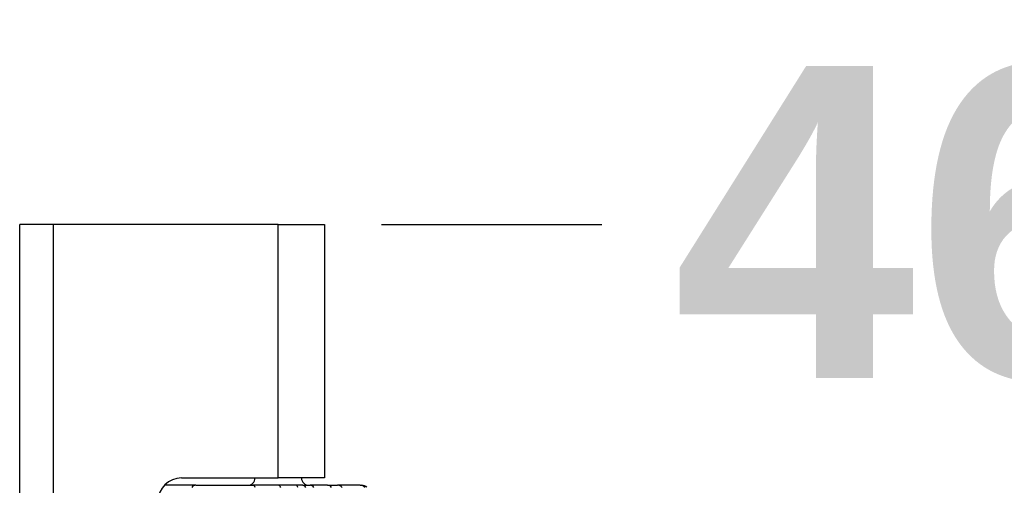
# Model space of a CAD drawing. Header units: inches. Extents: x 0 to 160, y -11 to 104.
# Tile 104 of 121: x 112.74 to 116.39, y 88.11 to 89.83. Entities that reach past the tile are written whole.
import ezdxf

# ---------------------------------------------------------------- set-up
doc = ezdxf.new("R2010")
doc.units = ezdxf.units.IN
doc.header["$LTSCALE"] = 9.614827
doc.header["$MEASUREMENT"] = 0
for name, color, linetype, lineweight in [('Dimensions(ANSI)', 7, 'Continuous', 25), ('Visible Edges(ANSI)', 7, 'Continuous', 25), ('Visible Tangent Edges(ANSI)', 7, 'Continuous', 25)]:
    doc.layers.add(name, color=color, linetype=linetype, lineweight=lineweight)
doc.styles.add('Dimension-ANSI', font='arialbd.ttf')
doc.dimstyles.new('INCH-ANSI', dxfattribs={"dimscale": 9.614827, "dimtxt": 0.12, "dimasz": 0.098425, "dimexe": 0.04, "dimexo": 0.04, "dimgap": 0.031496, "dimtad": 0, "dimtih": 1, "dimtoh": 1, "dimdec": 3, "dimzin": 0, "dimdsep": 46, "dimtxsty": 'Dimension-ANSI', "dimcen": 0.09, "dimdle": 0.312, "dimclrd": 179, "dimclre": 179, "dimclrt": 7, "dimadec": 1, "dimazin": 0, "dimtfac": 1, "dimtdec": 3, "dimtofl": 0, "dimtmove": 0, "dimatfit": 3, "dimfxl": 1, "dimtolj": 1, "dimtzin": 4, "dimlwd": 25, "dimlwe": 25, "dimarcsym": 0})

# ---------------------------------------------------------------- blocks, each defined once
blk = doc.blocks.new('*D20')
at = {"layer": 'Defpoints', "color": 0, "linetype": 'Continuous', "transparency": 16777216}
for p in [(113.6978, 89.073), (114.8965, 89.073), (112.7434, 22.0129)]:
    blk.add_point(p, dxfattribs=at)
at = {"layer": 'Dimensions(ANSI)', "color": 179, "linetype": 'Continuous', "lineweight": 25, "true_color": 0x262658, "transparency": 16777216}
blk.add_line((114.0824, 89.073), (114.8965, 89.073), dxfattribs=at)
at = {"layer": 'Dimensions(ANSI)', "color": 7, "linetype": 'Continuous', "lineweight": 25, "transparency": 16777216, "insert": (117.6249, 89.073), "char_height": 1.15378, "attachment_point": 5, "style": 'Dimension-ANSI'}
blk.add_mtext('\\A1;46.375', dxfattribs=at)

msp = doc.modelspace()

# ---------------------------------------------------------------- linework, layer by layer
at = {"layer": 'Visible Edges(ANSI)'}
for p, q in [((112.8678, 89.073), (112.7434, 89.073)), ((112.7434, 22.0129), (112.7434, 89.073)), ((113.7, 89.073), (112.8678, 89.073)), ((113.7, 89.073), (113.8714, 89.073)), ((113.8714, 89.073), (113.8714, 88.1353)), ((113.3944, 88.1081), (113.279, 88.1081)), ((113.3421, 88.1353), (113.7, 88.1353)), ((113.3944, 88.1081), (113.6062, 88.1081)), ((113.7006, 88.1081), (113.6062, 88.1081)), ((113.8714, 88.1353), (113.7, 88.1353)), ((113.7902, 88.1081), (113.8177, 88.1081)), ((113.8826, 88.1081), (113.8177, 88.1081)), ((113.8826, 88.1081), (113.9185, 88.1081)), ((114.0027, 88.1081), (113.9185, 88.1081)), ((114.0027, 88.1081), (114.009, 88.1081))]:
    msp.add_line(p, q, dxfattribs=at)
for centre, radius, start, end in [((113.3421, 88.0485), 0.0868, 90, 180), ((113.5861, 88.1365), 0.0285, 270, 357.4896), ((113.8139, 88.1365), 0.0285, 182.5104, 270), ((114.009, 88.0796), 0.0285, 48.051, 90)]:
    msp.add_arc(centre, radius, start, end, dxfattribs=at)
at = {"layer": 'Visible Tangent Edges(ANSI)'}
for p, q in [((112.8678, 89.073), (112.8678, 22.0129)), ((113.7, 88.1353), (113.7, 89.073))]:
    msp.add_line(p, q, dxfattribs=at)
at = {"layer": 'Visible Tangent Edges(ANSI)', "flags": 128}
for points in [[(113.7667, 88.1084), (113.7641, 88.1084), (113.7615, 88.1085), (113.7588, 88.1085), (113.7561, 88.1086), (113.7534, 88.1086), (113.7506, 88.1086), (113.7478, 88.1086), (113.745, 88.1086), (113.7422, 88.1086), (113.7394, 88.1086), (113.7365, 88.1086), (113.7337, 88.1086), (113.7309, 88.1085), (113.7281, 88.1085), (113.7252, 88.1084), (113.7224, 88.1084), (113.7197, 88.1083), (113.7169, 88.1083), (113.7141, 88.1082), (113.7114, 88.1082), (113.7086, 88.1081), (113.7059, 88.1081), (113.7032, 88.1081), (113.7006, 88.1081)], [(113.7902, 88.1081), (113.7893, 88.1081), (113.7885, 88.1081), (113.7876, 88.1081), (113.7867, 88.1081), (113.7858, 88.1081), (113.7848, 88.1081), (113.7839, 88.1081), (113.783, 88.1081), (113.782, 88.1081), (113.7811, 88.1081), (113.7801, 88.1081), (113.7791, 88.1082), (113.7781, 88.1082), (113.7771, 88.1082), (113.7761, 88.1082), (113.7751, 88.1082), (113.7741, 88.1082), (113.7731, 88.1083), (113.772, 88.1083), (113.771, 88.1083), (113.7699, 88.1083), (113.7689, 88.1083), (113.7678, 88.1084), (113.7667, 88.1084)]]:
    msp.add_lwpolyline(points, dxfattribs=at)
at = {"layer": 'Visible Tangent Edges(ANSI)'}
for centre, major_axis, ratio, start_param, end_param in [((113.3944, 88.0796), (0, 0.0285), 0.707107, 0, 0.785398), ((113.6062, 88.0796), (0, 0.0285), 0.422618, 5.497787, 6.283185), ((113.7006, 88.0796), (0, 0.0285), 0.422618, 5.497787, 6.283185), ((113.7641, 88.0802), (0.0012, 0.0284), 0.386847, 5.514816, 6.153211), ((113.7902, 88.0796), (0, 0.0285), 0.560384, 5.497787, 6.283185), ((113.8177, 88.0796), (0, 0.0285), 0.707107, 5.497787, 6.283185), ((113.8826, 88.0796), (0, 0.0285), 0.707107, 5.497787, 6.283185), ((113.9185, 88.0796), (0, 0.0285), 0.898794, 5.497787, 6.283185), ((114.0027, 88.0796), (0, 0.0285), 0.898794, 5.497787, 6.283185)]:
    msp.add_ellipse(centre, major_axis=major_axis, ratio=ratio, start_param=start_param, end_param=end_param, dxfattribs=at)

# ---------------------------------------------------------------- dimensions: what is measured, and where the dimension line sits
at = {"layer": 'Dimensions(ANSI)', "color": 179, "linetype": 'Continuous', "lineweight": 25, "true_color": 0x262658}
dim = msp.add_ordinate_dim(feature_location=(113.6978, 89.073), offset=(1.1987, 0), dtype=0, origin=(112.7434, 22.0129), dimstyle='INCH-ANSI', override={"dimgap": 0.031496, "dimtad": 0, "dimdec": 3, "dimlfac": 0.691543, "dimtol": 0, "dimlim": 0, "dimtp": 0, "dimtm": 0, "dimtdec": 3}, dxfattribs=at)
dim.commit()
dim.dimension.update_dxf_attribs({"geometry": '*D20', "text_midpoint": (117.6249, 89.073)})

doc.saveas('drawing.dxf')
